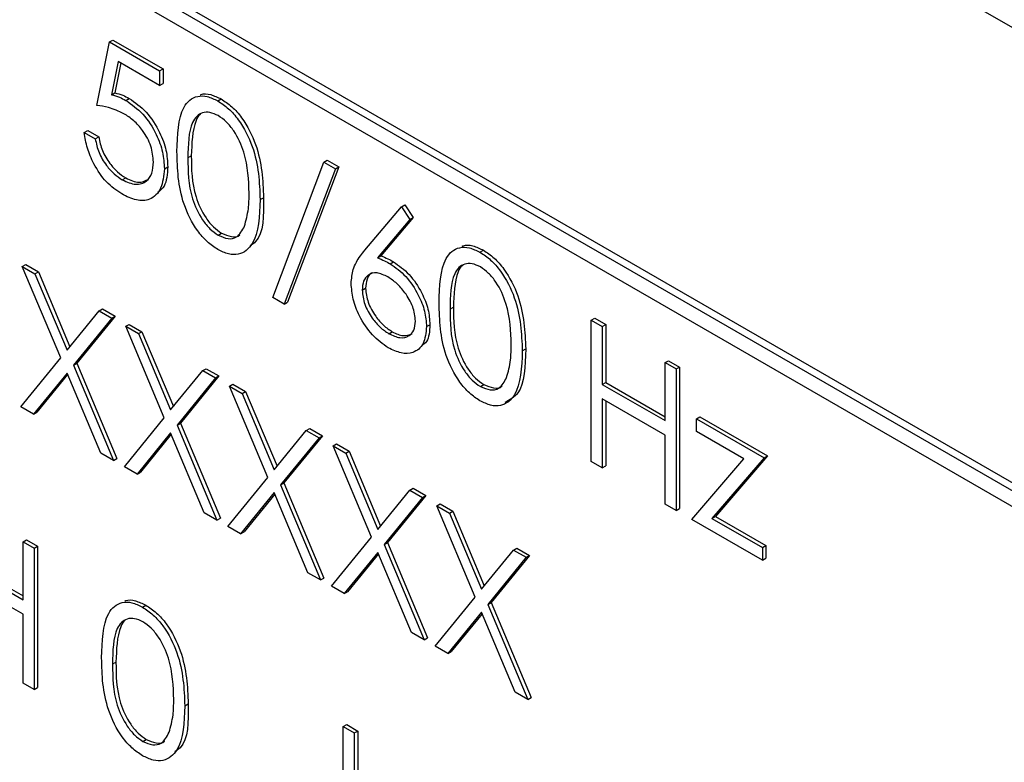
# Paper-space layout 'Blatt2' of a CAD drawing. Header units: millimetres. Extents: x 5 to 418, y 2 to 292.
# Tile 29 of 59: x 119.89 to 122.45, y 157.98 to 159.91. Entities that reach past the tile are written whole.
import ezdxf

# ---------------------------------------------------------------- set-up
doc = ezdxf.new("R2010")
doc.units = ezdxf.units.MM

psp = doc.layouts.new('Blatt2')

# ---------------------------------------------------------------- linework, layer by layer
at = {"color": 7, "linetype": 'Continuous', "lineweight": 25}
for p, q in [((125.3308, 158.2334), (116.492, 163.336)), ((123.7399, 157.9679), (118.2598, 161.1315)), ((123.7222, 157.9577), (118.2421, 161.1213)), ((118.2421, 161.0805), (123.7222, 157.9169)), ((120.1219, 159.8485), (120.1307, 159.8536)), ((120.1307, 159.8536), (120.2612, 159.7783)), ((120.0892, 159.6836), (120.1219, 159.8485)), ((120.1219, 159.8485), (120.2524, 159.7732)), ((120.1442, 159.798), (120.127, 159.7112)), ((120.1512, 159.7939), (120.1359, 159.7163)), ((120.2524, 159.7355), (120.1442, 159.798)), ((120.2524, 159.7732), (120.2612, 159.7783)), ((120.2612, 159.7783), (120.2612, 159.7406)), ((120.2524, 159.7732), (120.2524, 159.7355)), ((120.2524, 159.7355), (120.2612, 159.7406)), ((120.127, 159.7112), (120.1359, 159.7163)), ((120.1645, 159.6967), (120.1733, 159.7018)), ((120.4037, 159.6953), (120.4125, 159.7004)), ((120.0566, 159.613), (120.0654, 159.6181)), ((120.0566, 159.613), (120.0851, 159.5965)), ((120.0654, 159.6181), (120.094, 159.6016)), ((120.0851, 159.5965), (120.094, 159.6016)), ((120.2646, 159.5187), (120.2735, 159.5238)), ((120.5461, 159.1843), (120.6792, 159.5362)), ((120.7093, 159.5188), (120.5762, 159.167)), ((120.7181, 159.5239), (120.585, 159.1721)), ((120.6792, 159.5362), (120.6881, 159.5413)), ((120.6792, 159.5362), (120.7093, 159.5188)), ((120.6881, 159.5413), (120.7181, 159.5239)), ((120.7093, 159.5188), (120.7181, 159.5239)), ((120.1553, 159.49), (120.1642, 159.4951)), ((120.5135, 159.4386), (120.5223, 159.4437)), ((120.7857, 159.3071), (120.8806, 159.4199)), ((120.8806, 159.4199), (120.8895, 159.425)), ((120.8806, 159.4199), (120.9026, 159.3873)), ((120.8895, 159.425), (120.9115, 159.3924)), ((120.9115, 159.3924), (120.8274, 159.2924)), ((120.9026, 159.3873), (120.9115, 159.3924)), ((120.9026, 159.3873), (120.8186, 159.2873)), ((120.4046, 159.3461), (120.4135, 159.3512)), ((120.8186, 159.2873), (120.8274, 159.2924)), ((121.0849, 159.302), (121.0938, 159.3071)), ((119.8954, 159.2648), (119.9043, 159.2699)), ((119.8954, 159.2648), (119.9284, 159.2457)), ((119.9953, 159.0271), (119.8954, 159.2648)), ((119.9043, 159.2699), (119.9372, 159.2508)), ((120.8515, 159.2719), (120.8603, 159.277)), ((119.9284, 159.2457), (119.9372, 159.2508)), ((119.9284, 159.2457), (120.0117, 159.0473)), ((119.9372, 159.2508), (120.019, 159.0562)), ((120.7786, 159.2031), (120.7875, 159.2082)), ((120.5762, 159.167), (120.5461, 159.1843)), ((120.5762, 159.167), (120.585, 159.1721)), ((120.0117, 159.0473), (120.095, 159.1495)), ((120.1368, 159.1356), (120.0371, 159.0132)), ((120.095, 159.1495), (120.1039, 159.1547)), ((120.095, 159.1495), (120.128, 159.1305)), ((120.1039, 159.1547), (120.1368, 159.1356)), ((120.128, 159.1305), (120.1368, 159.1356)), ((120.128, 159.1305), (120.0282, 159.0081)), ((120.1647, 159.1093), (120.1735, 159.1144)), ((120.1647, 159.1093), (120.1976, 159.0903)), ((120.2645, 158.8717), (120.1647, 159.1093)), ((120.1735, 159.1144), (120.2065, 159.0954)), ((120.9459, 159.1085), (120.9547, 159.1136)), ((121.3742, 159.1255), (121.3831, 159.1306)), ((121.3742, 159.1255), (121.4028, 159.1091)), ((121.3742, 158.7581), (121.3742, 159.1255)), ((121.3831, 159.1306), (121.4116, 159.1142)), ((121.4028, 159.1091), (121.4116, 159.1142)), ((121.4028, 159.1091), (121.4028, 158.9583)), ((121.4116, 159.1142), (121.4116, 158.9634)), ((120.1976, 159.0903), (120.2065, 159.0954)), ((120.1976, 159.0903), (120.281, 158.8919)), ((120.2065, 159.0954), (120.2882, 158.9008)), ((120.848, 159.0902), (120.8568, 159.0953)), ((121.1948, 159.0453), (121.2036, 159.0504)), ((119.8914, 158.8997), (119.9953, 159.0271)), ((120.0282, 159.0081), (120.0371, 159.0132)), ((120.0282, 159.0081), (120.1321, 158.7607)), ((120.0371, 159.0132), (120.1409, 158.7658)), ((121.566, 159.0149), (121.5748, 159.02)), ((121.566, 158.8641), (121.566, 159.0149)), ((121.566, 159.0149), (121.5945, 158.9984)), ((121.5748, 159.02), (121.6034, 159.0035)), ((120.0117, 158.9879), (119.9243, 158.8806)), ((120.0133, 158.9841), (119.9332, 158.8858)), ((120.0991, 158.7797), (120.0117, 158.9879)), ((120.281, 158.8919), (120.3643, 158.9941)), ((120.3643, 158.9941), (120.3731, 158.9992)), ((120.3643, 158.9941), (120.3972, 158.9751)), ((120.3731, 158.9992), (120.4061, 158.9802)), ((121.5945, 158.9984), (121.6034, 159.0035)), ((121.5945, 158.9984), (121.5945, 158.6309)), ((121.6034, 159.0035), (121.6034, 158.636)), ((120.3972, 158.9751), (120.2975, 158.8526)), ((120.4061, 158.9802), (120.3063, 158.8577)), ((120.3972, 158.9751), (120.4061, 158.9802)), ((120.4339, 158.9539), (120.4428, 158.959)), ((120.4428, 158.959), (120.4757, 158.94)), ((121.0859, 158.9528), (121.0947, 158.9579)), ((121.4028, 158.9583), (121.4116, 158.9634)), ((121.4028, 158.9583), (121.566, 158.8641)), ((121.4116, 158.9634), (121.566, 158.8743)), ((120.4339, 158.9539), (120.4669, 158.9349)), ((120.5338, 158.7162), (120.4339, 158.9539)), ((120.4669, 158.9349), (120.4757, 158.94)), ((120.4669, 158.9349), (120.5502, 158.7365)), ((120.4757, 158.94), (120.5574, 158.7454)), ((121.566, 158.8264), (121.4028, 158.9206)), ((121.4028, 158.9206), (121.4028, 158.7416)), ((121.4116, 158.9155), (121.4116, 158.7467)), ((119.9243, 158.8806), (119.8914, 158.8997)), ((119.9243, 158.8806), (119.9332, 158.8858)), ((120.1606, 158.7442), (120.2645, 158.8717)), ((120.2975, 158.8526), (120.3063, 158.8577)), ((120.3063, 158.8577), (120.4101, 158.6104)), ((121.6476, 158.8688), (121.6564, 158.8739)), ((121.6476, 158.8688), (121.823, 158.7676)), ((121.6476, 158.8358), (121.6476, 158.8688)), ((121.6564, 158.8739), (121.8318, 158.7727)), ((120.281, 158.8324), (120.1936, 158.7252)), ((120.2825, 158.8286), (120.2024, 158.7303)), ((120.3683, 158.6243), (120.281, 158.8324)), ((120.2975, 158.8526), (120.4013, 158.6053)), ((120.5502, 158.7365), (120.6335, 158.8387)), ((120.6335, 158.8387), (120.6423, 158.8438)), ((120.6335, 158.8387), (120.6665, 158.8197)), ((120.6423, 158.8438), (120.6753, 158.8248)), ((121.7707, 158.7648), (121.6476, 158.8358)), ((120.6665, 158.8197), (120.5667, 158.6972)), ((120.6753, 158.8248), (120.5755, 158.7023)), ((120.6665, 158.8197), (120.6753, 158.8248)), ((120.7032, 158.7985), (120.712, 158.8036)), ((120.712, 158.8036), (120.745, 158.7845)), ((121.566, 158.6474), (121.566, 158.8264)), ((120.1321, 158.7607), (120.0991, 158.7797)), ((120.7032, 158.7985), (120.7361, 158.7794)), ((120.803, 158.5608), (120.7032, 158.7985)), ((120.7361, 158.7794), (120.745, 158.7845)), ((120.7361, 158.7794), (120.8194, 158.581)), ((120.745, 158.7845), (120.8267, 158.5899)), ((120.1321, 158.7607), (120.1409, 158.7658)), ((121.4028, 158.7416), (121.3742, 158.7581)), ((121.6353, 158.6074), (121.7707, 158.7648)), ((121.823, 158.7676), (121.6877, 158.6101)), ((121.8318, 158.7727), (121.6966, 158.6152)), ((121.823, 158.7676), (121.8318, 158.7727)), ((120.1936, 158.7252), (120.1606, 158.7442)), ((120.1936, 158.7252), (120.2024, 158.7303)), ((121.4028, 158.7416), (121.4116, 158.7467)), ((120.4299, 158.5888), (120.5338, 158.7162)), ((120.5667, 158.6972), (120.5755, 158.7023)), ((120.5755, 158.7023), (120.6794, 158.455)), ((120.5502, 158.677), (120.4628, 158.5698)), ((120.6376, 158.4689), (120.5502, 158.677)), ((120.5667, 158.6972), (120.6705, 158.4499)), ((120.8194, 158.581), (120.9028, 158.6833)), ((120.9028, 158.6833), (120.9116, 158.6884)), ((120.9028, 158.6833), (120.9357, 158.6642)), ((120.9116, 158.6884), (120.9445, 158.6693)), ((120.5518, 158.6732), (120.4716, 158.5749)), ((120.9357, 158.6642), (120.836, 158.5418)), ((120.9445, 158.6693), (120.8448, 158.5469)), ((120.9357, 158.6642), (120.9445, 158.6693)), ((120.4013, 158.6053), (120.3683, 158.6243)), ((120.9724, 158.643), (120.9813, 158.6481)), ((120.9724, 158.643), (121.0054, 158.624)), ((121.0722, 158.4054), (120.9724, 158.643)), ((120.9813, 158.6481), (121.0142, 158.6291)), ((121.0054, 158.624), (121.0142, 158.6291)), ((121.0054, 158.624), (121.0887, 158.4256)), ((121.0142, 158.6291), (121.0959, 158.4345)), ((121.5945, 158.6309), (121.566, 158.6474)), ((121.5945, 158.6309), (121.6034, 158.636)), ((120.4013, 158.6053), (120.4101, 158.6104)), ((121.8189, 158.5014), (121.6353, 158.6074)), ((121.6877, 158.6101), (121.6966, 158.6152)), ((121.6877, 158.6101), (121.8189, 158.5344)), ((121.6966, 158.6152), (121.8278, 158.5395)), ((120.4628, 158.5698), (120.4299, 158.5888)), ((120.4628, 158.5698), (120.4716, 158.5749)), ((119.8975, 158.5491), (119.9063, 158.5542)), ((119.8975, 158.5491), (119.926, 158.5326)), ((119.8975, 158.3984), (119.8975, 158.5491)), ((119.9063, 158.5542), (119.9349, 158.5377)), ((120.6991, 158.4334), (120.803, 158.5608)), ((120.836, 158.5418), (120.8448, 158.5469)), ((120.8448, 158.5469), (120.9486, 158.2995)), ((119.926, 158.5326), (119.9349, 158.5377)), ((119.926, 158.5326), (119.926, 158.1652)), ((119.9349, 158.5377), (119.9349, 158.1703)), ((120.8194, 158.5216), (120.7321, 158.4144)), ((120.9068, 158.3135), (120.8194, 158.5216)), ((120.836, 158.5418), (120.9398, 158.2944)), ((121.0887, 158.4256), (121.172, 158.5278)), ((121.172, 158.5278), (121.1808, 158.5329)), ((121.172, 158.5278), (121.205, 158.5088)), ((121.1808, 158.5329), (121.2138, 158.5139)), ((121.8189, 158.5344), (121.8278, 158.5395)), ((121.8189, 158.5344), (121.8189, 158.5014)), ((121.8278, 158.5395), (121.8278, 158.5065)), ((119.7431, 158.4977), (119.8975, 158.4086)), ((120.821, 158.5178), (120.7409, 158.4195)), ((121.205, 158.5088), (121.1052, 158.3863)), ((121.2138, 158.5139), (121.114, 158.3914)), ((121.205, 158.5088), (121.2138, 158.5139)), ((121.8189, 158.5014), (121.8278, 158.5065)), ((119.7343, 158.4926), (119.8975, 158.3984)), ((119.8975, 158.3607), (119.7343, 158.4549)), ((120.6705, 158.4499), (120.6376, 158.4689)), ((120.6705, 158.4499), (120.6794, 158.455)), ((120.7321, 158.4144), (120.6991, 158.4334)), ((120.7321, 158.4144), (120.7409, 158.4195)), ((120.9683, 158.2779), (121.0722, 158.4054)), ((120.2078, 158.3794), (120.2167, 158.3845)), ((121.1052, 158.3863), (121.114, 158.3914)), ((121.1052, 158.3863), (121.209, 158.139)), ((121.114, 158.3914), (121.2179, 158.1441)), ((119.8975, 158.1817), (119.8975, 158.3607)), ((121.0887, 158.3661), (121.0013, 158.2589)), ((121.0903, 158.3623), (121.0101, 158.264)), ((121.1761, 158.158), (121.0887, 158.3661)), ((120.9398, 158.2944), (120.9068, 158.3135)), ((120.9398, 158.2944), (120.9486, 158.2995)), ((121.0013, 158.2589), (120.9683, 158.2779)), ((121.0013, 158.2589), (121.0101, 158.264)), ((119.926, 158.1652), (119.8975, 158.1817)), ((119.926, 158.1652), (119.9349, 158.1703)), ((121.209, 158.139), (121.1761, 158.158)), ((121.209, 158.139), (121.2179, 158.1441)), ((120.3177, 158.1227), (120.3265, 158.1278)), ((120.7297, 158.0687), (120.7385, 158.0738)), ((120.7297, 158.0687), (120.7583, 158.0522)), ((120.7297, 157.8468), (120.7297, 158.0687)), ((120.7385, 158.0738), (120.7671, 158.0573)), ((120.2088, 158.0302), (120.2176, 158.0353)), ((120.7583, 158.0522), (120.7671, 158.0573)), ((120.7583, 158.0522), (120.7583, 157.832)), ((120.7671, 158.0573), (120.7671, 157.8371))]:
    psp.add_line(p, q, dxfattribs=at)
at = {"color": 7, "linetype": 'Continuous', "lineweight": 18}
for p, q in [((120.3258, 159.5471), (120.3347, 159.5522)), ((121.0071, 159.1538), (121.0159, 159.1589)), ((120.13, 158.2312), (120.1389, 158.2363))]:
    psp.add_line(p, q, dxfattribs=at)
at = {"color": 7, "linetype": 'Continuous', "lineweight": 25}
for points, knots in [([(120.127, 159.7112), (120.1339, 159.7094), (120.1462, 159.7062), (120.1589, 159.6996), (120.1645, 159.6967)], [0, 0, 0, 0, 0.560049, 1, 1, 1, 1]), ([(120.1359, 159.7163), (120.1427, 159.7145), (120.155, 159.7114), (120.1677, 159.7047), (120.1733, 159.7018)], [0, 0, 0, 0, 0.560049, 1, 1, 1, 1]), ([(120.1733, 159.7018), (120.1886, 159.6912), (120.219, 159.6699), (120.2524, 159.6175), (120.2711, 159.5665), (120.2727, 159.5381), (120.2735, 159.5238)], [0, 0, 0, 0, 0.279691, 0.559025, 0.77929, 1, 1, 1, 1]), ([(120.2973, 159.5634), (120.2985, 159.6066), (120.3, 159.6606), (120.3297, 159.6987), (120.3504, 159.7087), (120.3758, 159.7088), (120.3944, 159.6998), (120.4037, 159.6953)], [0, 0, 0, 0, 0.498702, 0.624182, 0.749468, 0.874745, 1, 1, 1, 1]), ([(120.3575, 159.7109), (120.3583, 159.7113), (120.3659, 159.7152), (120.3849, 159.7133), (120.4033, 159.7047), (120.4125, 159.7004)], [0, 0, 0, 0, 0.057978, 0.529031, 1, 1, 1, 1]), ([(120.4125, 159.7004), (120.4219, 159.6941), (120.4406, 159.6816), (120.4747, 159.6427), (120.5177, 159.5565), (120.5205, 159.4888), (120.5223, 159.4437)], [0, 0, 0, 0, 0.125604, 0.251203, 0.50058, 1, 1, 1, 1]), ([(120.1593, 159.662), (120.1459, 159.6682), (120.1218, 159.6792), (120.0992, 159.6823), (120.0892, 159.6836)], [0, 0, 0, 0, 0.559426, 1, 1, 1, 1]), ([(120.1645, 159.6967), (120.1797, 159.6861), (120.2101, 159.6648), (120.2436, 159.6124), (120.2622, 159.5614), (120.2638, 159.533), (120.2646, 159.5187)], [0, 0, 0, 0, 0.279691, 0.559025, 0.77929, 1, 1, 1, 1]), ([(120.4037, 159.6953), (120.413, 159.689), (120.4318, 159.6765), (120.4659, 159.6376), (120.5089, 159.5514), (120.5117, 159.4837), (120.5135, 159.4386)], [0, 0, 0, 0, 0.125604, 0.251203, 0.50058, 1, 1, 1, 1]), ([(120.2361, 159.5366), (120.2349, 159.55), (120.2326, 159.5768), (120.2111, 159.6167), (120.1852, 159.6454), (120.168, 159.6565), (120.1593, 159.662)], [0, 0, 0, 0, 0.279526, 0.558609, 0.779039, 1, 1, 1, 1]), ([(120.4046, 159.657), (120.3973, 159.6604), (120.3827, 159.6671), (120.3634, 159.6654), (120.3479, 159.6562), (120.3269, 159.6236), (120.3263, 159.5811), (120.3258, 159.5471)], [0, 0, 0, 0, 0.125135, 0.250415, 0.375521, 0.500848, 1, 1, 1, 1]), ([(120.3579, 159.6604), (120.3578, 159.6603), (120.3526, 159.6572), (120.3371, 159.6266), (120.3357, 159.5852), (120.3347, 159.5522)], [0, 0, 0, 0, 0.004523, 0.204305, 1, 1, 1, 1]), ([(120.4849, 159.4552), (120.4837, 159.49), (120.482, 159.5421), (120.4522, 159.6098), (120.4265, 159.6418), (120.4119, 159.6519), (120.4046, 159.657)], [0, 0, 0, 0, 0.500079, 0.749022, 0.874594, 1, 1, 1, 1]), ([(120.1537, 159.4533), (120.14, 159.4628), (120.1127, 159.4818), (120.0819, 159.5277), (120.0628, 159.573), (120.0587, 159.5996), (120.0566, 159.613)], [0, 0, 0, 0, 0.27963, 0.559024, 0.779388, 1, 1, 1, 1]), ([(120.0851, 159.5965), (120.0876, 159.5847), (120.0925, 159.5611), (120.112, 159.5289), (120.1336, 159.5047), (120.1481, 159.4949), (120.1553, 159.49)], [0, 0, 0, 0, 0.280034, 0.559158, 0.779586, 1, 1, 1, 1]), ([(120.094, 159.6016), (120.0964, 159.5898), (120.1014, 159.5662), (120.1208, 159.534), (120.1424, 159.5098), (120.1569, 159.5), (120.1642, 159.4951)], [0, 0, 0, 0, 0.280034, 0.559158, 0.779586, 1, 1, 1, 1]), ([(120.4037, 159.309), (120.3944, 159.3152), (120.3758, 159.3277), (120.342, 159.3664), (120.3002, 159.4523), (120.2984, 159.5189), (120.2973, 159.5634)], [0, 0, 0, 0, 0.1255478, 0.2510848, 0.5002459, 1, 1, 1, 1]), ([(120.3258, 159.5471), (120.3261, 159.5126), (120.3264, 159.4609), (120.357, 159.3931), (120.3828, 159.3614), (120.3973, 159.3512), (120.4046, 159.3461)], [0, 0, 0, 0, 0.50029, 0.749089, 0.874605, 1, 1, 1, 1]), ([(120.3347, 159.5522), (120.3349, 159.5177), (120.3352, 159.466), (120.3658, 159.3982), (120.3916, 159.3665), (120.4062, 159.3563), (120.4135, 159.3512)], [0, 0, 0, 0, 0.50029, 0.749089, 0.874605, 1, 1, 1, 1]), ([(120.2646, 159.5187), (120.2628, 159.5007), (120.2591, 159.4648), (120.2305, 159.437), (120.1927, 159.4342), (120.1667, 159.4469), (120.1537, 159.4533)], [0, 0, 0, 0, 0.27986, 0.559265, 0.779422, 1, 1, 1, 1]), ([(120.1553, 159.49), (120.1672, 159.4848), (120.1911, 159.4742), (120.2177, 159.484), (120.2338, 159.5054), (120.2353, 159.5262), (120.2361, 159.5366)], [0, 0, 0, 0, 0.279619, 0.559353, 0.779547, 1, 1, 1, 1]), ([(120.2735, 159.5238), (120.2723, 159.5049), (120.2704, 159.4754), (120.2534, 159.4622), (120.2473, 159.4575)], [0, 0, 0, 0, 0.639079, 1, 1, 1, 1]), ([(120.1642, 159.4951), (120.1763, 159.4895), (120.1982, 159.4792), (120.2141, 159.4872), (120.2213, 159.4908)], [0, 0, 0, 0, 0.553916, 1, 1, 1, 1]), ([(120.4729, 159.3698), (120.4769, 159.3844), (120.4842, 159.4105), (120.4847, 159.4415), (120.4849, 159.4552)], [0, 0, 0, 0, 0.559588, 1, 1, 1, 1]), ([(120.5223, 159.4437), (120.5227, 159.3974), (120.5232, 159.3421), (120.4926, 159.3221), (120.4877, 159.3189)], [0, 0, 0, 0, 0.83825, 1, 1, 1, 1]), ([(120.5135, 159.4386), (120.5117, 159.3955), (120.509, 159.3309), (120.4658, 159.295), (120.4317, 159.2954), (120.413, 159.3045), (120.4037, 159.309)], [0, 0, 0, 0, 0.499411, 0.748744, 0.874373, 1, 1, 1, 1]), ([(120.4046, 159.3461), (120.4133, 159.3424), (120.4307, 159.3348), (120.4576, 159.3403), (120.4671, 159.3586), (120.4729, 159.3698)], [0, 0, 0, 0, 0.28026, 0.560777, 1, 1, 1, 1]), ([(120.4135, 159.3512), (120.4219, 159.3478), (120.4389, 159.3409), (120.4563, 159.3408), (120.4609, 159.3471), (120.461, 159.3473)], [0, 0, 0, 0, 0.492387, 0.985226, 1, 1, 1, 1]), ([(120.9785, 159.1701), (120.9798, 159.2133), (120.9813, 159.2673), (121.011, 159.3054), (121.0316, 159.3154), (121.057, 159.3155), (121.0756, 159.3065), (121.0849, 159.302)], [0, 0, 0, 0, 0.4986989, 0.6241783, 0.7494643, 0.874746, 1, 1, 1, 1]), ([(121.0387, 159.3176), (121.0396, 159.318), (121.0471, 159.3219), (121.0662, 159.32), (121.0846, 159.3114), (121.0938, 159.3071)], [0, 0, 0, 0, 0.057961, 0.529033, 1, 1, 1, 1]), ([(120.7501, 159.2209), (120.7512, 159.2334), (120.7531, 159.2539), (120.7632, 159.2761), (120.7737, 159.2925), (120.7817, 159.3022), (120.7857, 159.3071)], [0, 0, 0, 0, 0.339353, 0.55947, 0.779723, 1, 1, 1, 1]), ([(120.8274, 159.2924), (120.8335, 159.29), (120.8444, 159.2857), (120.8555, 159.2796), (120.8603, 159.277)], [0, 0, 0, 0, 0.559928, 1, 1, 1, 1]), ([(121.0849, 159.302), (121.0943, 159.2957), (121.113, 159.2832), (121.1472, 159.2443), (121.1902, 159.1582), (121.1929, 159.0904), (121.1948, 159.0453)], [0, 0, 0, 0, 0.125599, 0.251198, 0.500576, 1, 1, 1, 1]), ([(121.0938, 159.3071), (121.1031, 159.3008), (121.1219, 159.2883), (121.156, 159.2494), (121.199, 159.1633), (121.2018, 159.0955), (121.2036, 159.0504)], [0, 0, 0, 0, 0.125599, 0.251198, 0.500576, 1, 1, 1, 1]), ([(120.8186, 159.2873), (120.8247, 159.2849), (120.8356, 159.2806), (120.8466, 159.2745), (120.8515, 159.2719)], [0, 0, 0, 0, 0.559928, 1, 1, 1, 1]), ([(120.8515, 159.2719), (120.8654, 159.262), (120.8933, 159.2422), (120.9244, 159.1948), (120.9431, 159.148), (120.945, 159.1217), (120.9459, 159.1085)], [0, 0, 0, 0, 0.279636, 0.559327, 0.779529, 1, 1, 1, 1]), ([(120.8603, 159.277), (120.8743, 159.2671), (120.9022, 159.2473), (120.9332, 159.1999), (120.952, 159.1531), (120.9538, 159.1268), (120.9547, 159.1136)], [0, 0, 0, 0, 0.279636, 0.559327, 0.779529, 1, 1, 1, 1]), ([(121.0859, 159.2637), (121.0786, 159.2671), (121.064, 159.2739), (121.0446, 159.2721), (121.0292, 159.263), (121.0081, 159.2304), (121.0076, 159.1878), (121.0071, 159.1538)], [0, 0, 0, 0, 0.125141, 0.250421, 0.375526, 0.500852, 1, 1, 1, 1]), ([(121.0392, 159.2671), (121.0391, 159.267), (121.0339, 159.2639), (121.0184, 159.2333), (121.017, 159.1919), (121.0159, 159.1589)], [0, 0, 0, 0, 0.004531, 0.204312, 1, 1, 1, 1]), ([(121.1662, 159.0619), (121.165, 159.0967), (121.1633, 159.1488), (121.1335, 159.2165), (121.1077, 159.2485), (121.0932, 159.2587), (121.0859, 159.2637)], [0, 0, 0, 0, 0.500079, 0.749022, 0.874601, 1, 1, 1, 1]), ([(120.8455, 159.2376), (120.8358, 159.2423), (120.8165, 159.2515), (120.7942, 159.245), (120.7807, 159.2281), (120.7793, 159.2114), (120.7786, 159.2031)], [0, 0, 0, 0, 0.2801313, 0.5595147, 0.7797076, 1, 1, 1, 1]), ([(120.8062, 159.2481), (120.8051, 159.2479), (120.7977, 159.2463), (120.7899, 159.2325), (120.7883, 159.2163), (120.7875, 159.2082)], [0, 0, 0, 0, 0.081813, 0.540802, 1, 1, 1, 1]), ([(120.9173, 159.123), (120.9159, 159.1354), (120.9129, 159.1601), (120.8921, 159.1954), (120.869, 159.2221), (120.8534, 159.2325), (120.8455, 159.2376)], [0, 0, 0, 0, 0.278759, 0.558603, 0.779149, 1, 1, 1, 1]), ([(120.8465, 159.0534), (120.8322, 159.0635), (120.8038, 159.0839), (120.7716, 159.1323), (120.7534, 159.1803), (120.7512, 159.2073), (120.7501, 159.2209)], [0, 0, 0, 0, 0.279672, 0.559085, 0.779546, 1, 1, 1, 1]), ([(120.7786, 159.2031), (120.78, 159.191), (120.7827, 159.1668), (120.8026, 159.132), (120.825, 159.1055), (120.8403, 159.0953), (120.848, 159.0902)], [0, 0, 0, 0, 0.279066, 0.558824, 0.779302, 1, 1, 1, 1]), ([(120.7875, 159.2082), (120.7889, 159.1961), (120.7916, 159.1719), (120.8114, 159.1371), (120.8338, 159.1106), (120.8492, 159.1004), (120.8568, 159.0953)], [0, 0, 0, 0, 0.279066, 0.558824, 0.779302, 1, 1, 1, 1]), ([(121.0849, 158.9157), (121.0756, 158.9219), (121.0571, 158.9344), (121.0233, 158.9731), (120.9815, 159.059), (120.9797, 159.1256), (120.9785, 159.1701)], [0, 0, 0, 0, 0.125553, 0.251084, 0.500248, 1, 1, 1, 1]), ([(121.0071, 159.1538), (121.0073, 159.1193), (121.0077, 159.0677), (121.0382, 158.9999), (121.064, 158.9681), (121.0786, 158.9579), (121.0859, 158.9528)], [0, 0, 0, 0, 0.500289, 0.749083, 0.874605, 1, 1, 1, 1]), ([(121.0159, 159.1589), (121.0162, 159.1244), (121.0165, 159.0728), (121.0471, 159.005), (121.0729, 158.9733), (121.0874, 158.963), (121.0947, 158.9579)], [0, 0, 0, 0, 0.500289, 0.749083, 0.874605, 1, 1, 1, 1]), ([(120.848, 159.0902), (120.8578, 159.0856), (120.8773, 159.0766), (120.9, 159.0824), (120.9149, 159.0978), (120.9165, 159.1146), (120.9173, 159.123)], [0, 0, 0, 0, 0.28001, 0.559847, 0.779989, 1, 1, 1, 1]), ([(120.9547, 159.1136), (120.9538, 159.0968), (120.9524, 159.0721), (120.9378, 159.0622), (120.9331, 159.0591)], [0, 0, 0, 0, 0.68052, 1, 1, 1, 1]), ([(120.9459, 159.1085), (120.9443, 159.0926), (120.941, 159.0609), (120.9138, 159.0393), (120.8807, 159.0373), (120.8579, 159.048), (120.8465, 159.0534)], [0, 0, 0, 0, 0.279625, 0.558962, 0.779484, 1, 1, 1, 1]), ([(120.8568, 159.0953), (120.8667, 159.0905), (120.8862, 159.0813), (120.9012, 159.0871), (120.9086, 159.09)], [0, 0, 0, 0, 0.507049, 1, 1, 1, 1]), ([(121.1542, 158.9765), (121.1582, 158.9911), (121.1654, 159.0172), (121.166, 159.0482), (121.1662, 159.0619)], [0, 0, 0, 0, 0.559589, 1, 1, 1, 1]), ([(121.1948, 159.0453), (121.193, 159.0022), (121.1903, 158.9376), (121.1471, 158.9017), (121.113, 158.9021), (121.0943, 158.9112), (121.0849, 158.9157)], [0, 0, 0, 0, 0.499414, 0.748749, 0.874373, 1, 1, 1, 1]), ([(121.2036, 159.0504), (121.2027, 159.0056), (121.2013, 158.9403), (121.1621, 158.918), (121.1498, 158.9111)], [0, 0, 0, 0, 0.686847, 1, 1, 1, 1]), ([(121.0859, 158.9528), (121.0946, 158.9491), (121.112, 158.9416), (121.1388, 158.947), (121.1483, 158.9653), (121.1542, 158.9765)], [0, 0, 0, 0, 0.280248, 0.560767, 1, 1, 1, 1]), ([(121.0947, 158.9579), (121.1032, 158.9545), (121.1202, 158.9476), (121.1376, 158.9476), (121.1422, 158.9538), (121.1423, 158.954)], [0, 0, 0, 0, 0.492374, 0.985225, 1, 1, 1, 1]), ([(120.1015, 158.2475), (120.1027, 158.2907), (120.1042, 158.3447), (120.1339, 158.3828), (120.1545, 158.3928), (120.1799, 158.3929), (120.1985, 158.3839), (120.2078, 158.3794)], [0, 0, 0, 0, 0.498702, 0.624182, 0.749468, 0.874745, 1, 1, 1, 1]), ([(120.1617, 158.395), (120.1625, 158.3954), (120.1701, 158.3993), (120.1891, 158.3974), (120.2075, 158.3888), (120.2167, 158.3845)], [0, 0, 0, 0, 0.057978, 0.529031, 1, 1, 1, 1]), ([(120.2078, 158.3794), (120.2172, 158.3731), (120.2359, 158.3605), (120.2701, 158.3217), (120.3131, 158.2355), (120.3158, 158.1678), (120.3177, 158.1227)], [0, 0, 0, 0, 0.125604, 0.251203, 0.50058, 1, 1, 1, 1]), ([(120.2167, 158.3845), (120.226, 158.3782), (120.2448, 158.3657), (120.2789, 158.3268), (120.3219, 158.2406), (120.3247, 158.1729), (120.3265, 158.1278)], [0, 0, 0, 0, 0.125604, 0.251203, 0.50058, 1, 1, 1, 1]), ([(120.2088, 158.3411), (120.2015, 158.3445), (120.1869, 158.3512), (120.1676, 158.3495), (120.1521, 158.3403), (120.1311, 158.3077), (120.1305, 158.2652), (120.13, 158.2312)], [0, 0, 0, 0, 0.125135, 0.250415, 0.375521, 0.500848, 1, 1, 1, 1]), ([(120.1621, 158.3445), (120.162, 158.3444), (120.1568, 158.3413), (120.1413, 158.3107), (120.1399, 158.2693), (120.1389, 158.2363)], [0, 0, 0, 0, 0.004523, 0.204305, 1, 1, 1, 1]), ([(120.2891, 158.1393), (120.2879, 158.1741), (120.2862, 158.2262), (120.2564, 158.2939), (120.2306, 158.3259), (120.2161, 158.336), (120.2088, 158.3411)], [0, 0, 0, 0, 0.500065, 0.749021, 0.874594, 1, 1, 1, 1]), ([(120.2078, 157.9931), (120.1986, 157.9993), (120.18, 158.0118), (120.1462, 158.0505), (120.1044, 158.1364), (120.1026, 158.203), (120.1015, 158.2475)], [0, 0, 0, 0, 0.1255478, 0.2510848, 0.5002459, 1, 1, 1, 1]), ([(120.13, 158.2312), (120.1302, 158.1967), (120.1306, 158.145), (120.1612, 158.0772), (120.187, 158.0455), (120.2015, 158.0353), (120.2088, 158.0302)], [0, 0, 0, 0, 0.500291, 0.74909, 0.874612, 1, 1, 1, 1]), ([(120.1389, 158.2363), (120.1391, 158.2018), (120.1394, 158.1501), (120.17, 158.0823), (120.1958, 158.0506), (120.2104, 158.0404), (120.2176, 158.0353)], [0, 0, 0, 0, 0.500291, 0.74909, 0.874612, 1, 1, 1, 1]), ([(120.2771, 158.0539), (120.2811, 158.0685), (120.2884, 158.0946), (120.2889, 158.1256), (120.2891, 158.1393)], [0, 0, 0, 0, 0.559588, 1, 1, 1, 1]), ([(120.3177, 158.1227), (120.3159, 158.0796), (120.3132, 158.015), (120.27, 157.9791), (120.2359, 157.9795), (120.2172, 157.9886), (120.2078, 157.9931)], [0, 0, 0, 0, 0.499411, 0.748744, 0.874373, 1, 1, 1, 1]), ([(120.3265, 158.1278), (120.3269, 158.0815), (120.3274, 158.0262), (120.2968, 158.0062), (120.2919, 158.0029)], [0, 0, 0, 0, 0.83825, 1, 1, 1, 1]), ([(120.2088, 158.0302), (120.2175, 158.0265), (120.2349, 158.0189), (120.2617, 158.0244), (120.2713, 158.0427), (120.2771, 158.0539)], [0, 0, 0, 0, 0.28026, 0.560777, 1, 1, 1, 1]), ([(120.2176, 158.0353), (120.2261, 158.0319), (120.2431, 158.025), (120.2605, 158.0249), (120.2651, 158.0312), (120.2652, 158.0314)], [0, 0, 0, 0, 0.492387, 0.985226, 1, 1, 1, 1])]:
    psp.add_open_spline(points, degree=3, knots=knots, dxfattribs=at)

doc.saveas('drawing.dxf')
